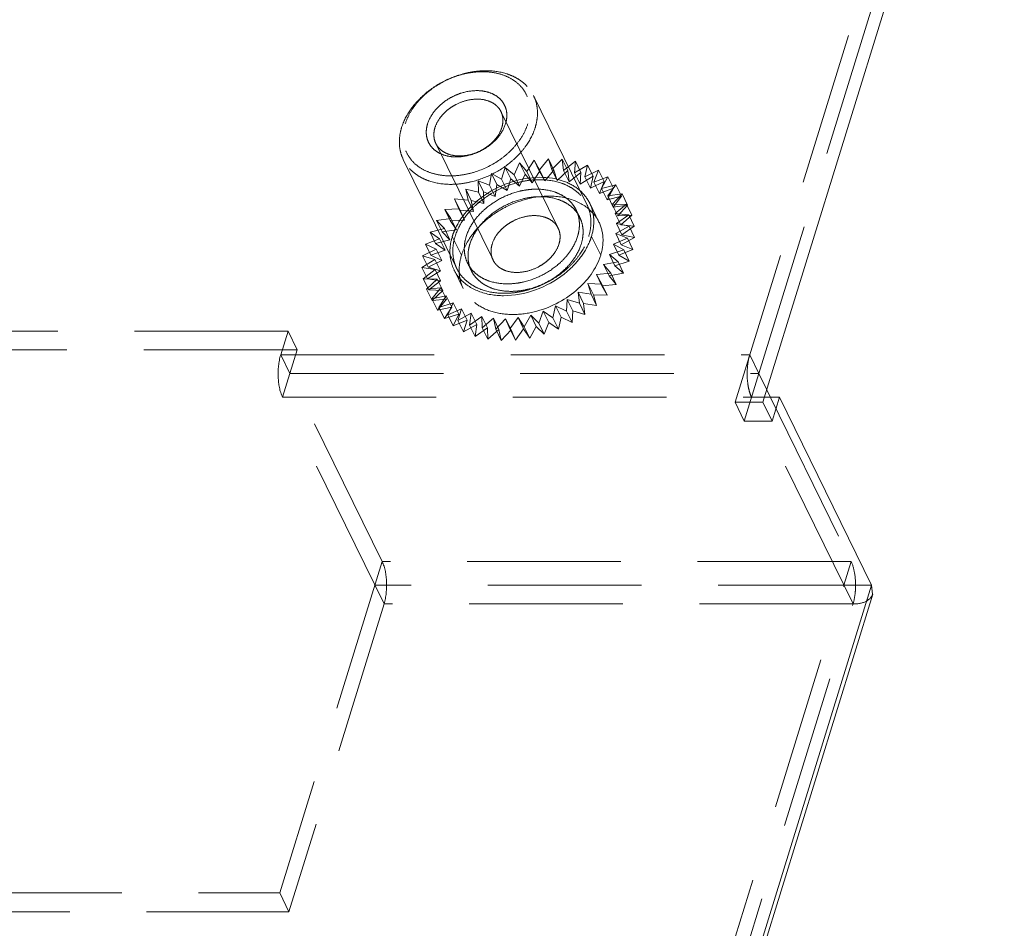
# Model space of a CAD drawing. Header units: millimetres. Extents: x 4065 to 8083, y -652 to 5416.
# Tile 175 of 256: x 6048 to 6081, y 3567 to 3597. Entities that reach past the tile are written whole.
import ezdxf

# ---------------------------------------------------------------- set-up
doc = ezdxf.new("R2010")
doc.units = ezdxf.units.MM
doc.header["$LTSCALE"] = 0.8
doc.linetypes.add('HIDDEN', pattern=[9.525, 6.35, -3.175])
doc.layers.get('0').update_dxf_attribs({"linetype": 'CONTINUOUS', "lineweight": 0})
doc.layers.add('3', color=5, linetype='HIDDEN', lineweight=0)

msp = doc.modelspace()

# ---------------------------------------------------------------- linework, layer by layer
for p, q in [((6072.713, 3584.741), (6080.701, 3610.591)), ((6072.841, 3585.156), (6072.98, 3584.872)), ((6073.26, 3584.903), (6072.713, 3584.903)), ((6073.26, 3584.903), (6073.018, 3584.119)), ((6076.31, 3578.686), (6073.26, 3584.903)), ((6073.018, 3584.119), (6072.713, 3584.741)), ((5939.059, 3134.54), (6076.31, 3578.686)), ((6076.31, 3578.686), (6076.344, 3578.39)), ((5939.173, 3134.505), (6076.345, 3578.391))]:
    msp.add_line(p, q)
at = {"layer": '3'}
for p, q in [((6071.792, 3584.741), (6080.452, 3612.767)), ((6072.581, 3585.686), (6080.569, 3611.536)), ((6066.891, 3591.281), (6065.121, 3594.887)), ((6065.935, 3590.504), (6064.044, 3594.358)), ((6063.781, 3589.447), (6061.889, 3593.301)), ((6062.581, 3589.167), (6060.812, 3592.772)), ((6064.477, 3592.268), (6064.662, 3592.657)), ((6064.845, 3592.284), (6064.662, 3592.657)), ((6064.662, 3592.657), (6064.896, 3592.374)), ((6064.896, 3592.374), (6065.14, 3592.753)), ((6065.14, 3592.753), (6065.314, 3592.434)), ((6065.323, 3592.38), (6065.14, 3592.753)), ((6065.314, 3592.434), (6065.613, 3592.794)), ((6065.613, 3592.794), (6065.723, 3592.446)), ((6065.796, 3592.421), (6065.613, 3592.794)), ((6065.723, 3592.446), (6066.071, 3592.78)), ((6066.071, 3592.78), (6066.115, 3592.41)), ((6066.254, 3592.407), (6066.071, 3592.78)), ((6066.115, 3592.41), (6066.506, 3592.712)), ((6066.506, 3592.712), (6066.483, 3592.327)), ((6066.483, 3592.327), (6066.908, 3592.59)), ((6066.689, 3592.339), (6066.506, 3592.712)), ((6066.908, 3592.59), (6066.819, 3592.198)), ((6067.091, 3592.217), (6066.908, 3592.59)), ((6063.67, 3591.924), (6063.726, 3592.313)), ((6063.909, 3591.94), (6063.726, 3592.313)), ((6063.726, 3592.313), (6064.066, 3592.117)), ((6064.066, 3592.117), (6064.188, 3592.51)), ((6064.371, 3592.137), (6064.188, 3592.51)), ((6064.188, 3592.51), (6064.477, 3592.268)), ((6064.477, 3592.268), (6064.66, 3591.895)), ((6064.66, 3591.895), (6064.845, 3592.284)), ((6064.845, 3592.284), (6065.079, 3592.001)), ((6064.896, 3592.374), (6065.079, 3592.001)), ((6065.079, 3592.001), (6065.323, 3592.38)), ((6065.314, 3592.434), (6065.497, 3592.061)), ((6065.323, 3592.38), (6065.497, 3592.061)), ((6065.497, 3592.061), (6065.796, 3592.421)), ((6065.723, 3592.446), (6065.906, 3592.073)), ((6065.796, 3592.421), (6065.906, 3592.073)), ((6065.906, 3592.073), (6066.254, 3592.407)), ((6066.115, 3592.41), (6066.298, 3592.037)), ((6066.254, 3592.407), (6066.298, 3592.037)), ((6066.298, 3592.037), (6066.689, 3592.339)), ((6066.483, 3592.327), (6066.666, 3591.954)), ((6066.689, 3592.339), (6066.666, 3591.954)), ((6066.819, 3592.198), (6067.271, 3592.418)), ((6067.271, 3592.418), (6067.117, 3592.025)), ((6067.454, 3592.045), (6067.271, 3592.418)), ((6063.298, 3591.693), (6063.287, 3592.071)), ((6063.47, 3591.698), (6063.287, 3592.071)), ((6063.287, 3592.071), (6063.67, 3591.924)), ((6063.853, 3591.551), (6063.909, 3591.94)), ((6063.909, 3591.94), (6064.249, 3591.744)), ((6064.066, 3592.117), (6064.249, 3591.744)), ((6064.249, 3591.744), (6064.371, 3592.137)), ((6064.371, 3592.137), (6064.66, 3591.895)), ((6066.666, 3591.954), (6067.091, 3592.217)), ((6066.819, 3592.198), (6067.002, 3591.825)), ((6067.091, 3592.217), (6067.002, 3591.825)), ((6067.002, 3591.825), (6067.454, 3592.045)), ((6067.117, 3592.025), (6067.586, 3592.198)), ((6067.117, 3592.025), (6067.3, 3591.652)), ((6067.454, 3592.045), (6067.3, 3591.652)), ((6067.586, 3592.198), (6067.371, 3591.813)), ((6067.769, 3591.825), (6067.586, 3592.198)), ((6062.955, 3591.429), (6062.878, 3591.788)), ((6062.878, 3591.788), (6063.298, 3591.693)), ((6063.061, 3591.415), (6062.878, 3591.788)), ((6063.298, 3591.693), (6063.481, 3591.32)), ((6063.481, 3591.32), (6063.47, 3591.698)), ((6063.47, 3591.698), (6063.853, 3591.551)), ((6063.67, 3591.924), (6063.853, 3591.551)), ((6067.3, 3591.652), (6067.769, 3591.825)), ((6067.371, 3591.813), (6067.849, 3591.934)), ((6067.371, 3591.813), (6067.554, 3591.44)), ((6067.769, 3591.825), (6067.554, 3591.44)), ((6067.849, 3591.934), (6067.576, 3591.565)), ((6067.576, 3591.565), (6068.053, 3591.633)), ((6068.053, 3591.633), (6067.728, 3591.286)), ((6068.032, 3591.561), (6067.849, 3591.934)), ((6068.236, 3591.26), (6068.053, 3591.633)), ((6062.65, 3591.136), (6062.508, 3591.47)), ((6062.508, 3591.47), (6062.955, 3591.429)), ((6062.691, 3591.097), (6062.508, 3591.47)), ((6062.955, 3591.429), (6063.138, 3591.056)), ((6063.138, 3591.056), (6063.061, 3591.415)), ((6063.061, 3591.415), (6063.481, 3591.32)), ((6066.98, 3591.325), (6067.285, 3590.704)), ((6067.554, 3591.44), (6068.032, 3591.561)), ((6067.576, 3591.565), (6067.759, 3591.192)), ((6067.728, 3591.286), (6068.195, 3591.299)), ((6067.728, 3591.286), (6067.911, 3590.913)), ((6068.032, 3591.561), (6067.759, 3591.192)), ((6068.195, 3591.299), (6067.825, 3590.981)), ((6068.378, 3590.926), (6068.195, 3591.299)), ((6062.183, 3591.122), (6062.65, 3591.136)), ((6062.388, 3590.821), (6062.183, 3591.122)), ((6062.366, 3590.749), (6062.183, 3591.122)), ((6062.65, 3591.136), (6062.833, 3590.763)), ((6062.833, 3590.763), (6062.691, 3591.097)), ((6062.691, 3591.097), (6063.138, 3591.056)), ((6066.653, 3590.857), (6066.531, 3591.105)), ((6067.759, 3591.192), (6068.236, 3591.26)), ((6067.825, 3590.981), (6068.272, 3590.94)), ((6067.825, 3590.981), (6068.008, 3590.608)), ((6068.236, 3591.26), (6067.911, 3590.913)), ((6061.911, 3590.753), (6062.388, 3590.821)), ((6062.094, 3590.38), (6061.911, 3590.753)), ((6062.173, 3590.489), (6061.911, 3590.753)), ((6062.366, 3590.749), (6062.833, 3590.763)), ((6062.571, 3590.448), (6062.366, 3590.749)), ((6062.388, 3590.821), (6062.571, 3590.448)), ((6068.272, 3590.94), (6067.863, 3590.657)), ((6067.863, 3590.657), (6068.283, 3590.562)), ((6067.863, 3590.657), (6068.046, 3590.284)), ((6067.911, 3590.913), (6068.378, 3590.926)), ((6068.378, 3590.926), (6068.008, 3590.608)), ((6068.455, 3590.567), (6068.272, 3590.94)), ((6061.696, 3590.368), (6062.173, 3590.489)), ((6061.879, 3589.995), (6061.696, 3590.368)), ((6062.011, 3590.148), (6061.696, 3590.368)), ((6062.094, 3590.38), (6062.571, 3590.448)), ((6062.356, 3590.117), (6062.094, 3590.38)), ((6062.173, 3590.489), (6062.356, 3590.117)), ((6068.283, 3590.562), (6067.843, 3590.32)), ((6067.843, 3590.32), (6068.026, 3589.947)), ((6067.843, 3590.32), (6068.227, 3590.172)), ((6068.008, 3590.608), (6068.455, 3590.567)), ((6068.455, 3590.567), (6068.046, 3590.284)), ((6068.466, 3590.189), (6068.283, 3590.562)), ((6061.542, 3589.975), (6062.011, 3590.148)), ((6061.879, 3589.995), (6062.356, 3590.117)), ((6062.194, 3589.775), (6061.879, 3589.995)), ((6062.011, 3590.148), (6062.194, 3589.775)), ((6062.738, 3589.602), (6062.433, 3590.224)), ((6067.344, 3589.602), (6067.039, 3590.224)), ((6068.227, 3590.172), (6067.765, 3589.975)), ((6068.466, 3590.189), (6068.026, 3589.947)), ((6068.046, 3590.284), (6068.466, 3590.189)), ((6068.41, 3589.799), (6068.227, 3590.172)), ((6061.453, 3589.583), (6061.905, 3589.803)), ((6061.725, 3589.602), (6061.542, 3589.975)), ((6061.905, 3589.803), (6061.542, 3589.975)), ((6061.725, 3589.602), (6062.194, 3589.775)), ((6061.905, 3589.803), (6062.088, 3589.43)), ((6068.105, 3589.779), (6067.631, 3589.631)), ((6067.765, 3589.975), (6067.948, 3589.602)), ((6067.765, 3589.975), (6068.105, 3589.779)), ((6068.41, 3589.799), (6067.948, 3589.602)), ((6068.026, 3589.947), (6068.41, 3589.799)), ((6068.288, 3589.406), (6068.105, 3589.779)), ((6061.43, 3589.198), (6061.856, 3589.461)), ((6061.636, 3589.21), (6061.453, 3589.583)), ((6061.856, 3589.461), (6061.453, 3589.583)), ((6061.636, 3589.21), (6062.088, 3589.43)), ((6062.088, 3589.43), (6061.725, 3589.602)), ((6061.856, 3589.461), (6062.039, 3589.088)), ((6063.063, 3589.094), (6062.941, 3589.343)), ((6067.92, 3589.389), (6067.442, 3589.294)), ((6067.631, 3589.631), (6067.814, 3589.258)), ((6067.631, 3589.631), (6067.92, 3589.389)), ((6068.288, 3589.406), (6067.814, 3589.258)), ((6068.103, 3589.016), (6067.92, 3589.389)), ((6067.948, 3589.602), (6068.288, 3589.406)), ((6061.865, 3589.13), (6061.43, 3589.198)), ((6061.613, 3588.825), (6061.43, 3589.198)), ((6061.474, 3588.828), (6061.865, 3589.13)), ((6061.613, 3588.825), (6062.039, 3589.088)), ((6062.039, 3589.088), (6061.636, 3589.21)), ((6061.865, 3589.13), (6062.048, 3588.757)), ((6062.492, 3589.123), (6062.797, 3588.501)), ((6067.676, 3589.011), (6067.203, 3588.97)), ((6067.442, 3589.294), (6067.625, 3588.921)), ((6067.442, 3589.294), (6067.676, 3589.011)), ((6068.103, 3589.016), (6067.625, 3588.921)), ((6067.859, 3588.638), (6067.676, 3589.011)), ((6067.814, 3589.258), (6068.103, 3589.016)), ((6061.932, 3588.815), (6061.474, 3588.828)), ((6061.657, 3588.456), (6061.474, 3588.828)), ((6061.584, 3588.481), (6061.932, 3588.815)), ((6062.048, 3588.757), (6061.613, 3588.825)), ((6061.657, 3588.456), (6062.048, 3588.757)), ((6061.932, 3588.815), (6062.116, 3588.442)), ((6067.203, 3588.97), (6067.377, 3588.652)), ((6067.203, 3588.97), (6067.386, 3588.597)), ((6067.625, 3588.921), (6067.859, 3588.638)), ((6062.057, 3588.522), (6061.584, 3588.481)), ((6061.767, 3588.108), (6061.584, 3588.481)), ((6062.116, 3588.442), (6061.657, 3588.456)), ((6061.758, 3588.163), (6062.057, 3588.522)), ((6061.767, 3588.108), (6062.116, 3588.442)), ((6062.057, 3588.522), (6062.24, 3588.149)), ((6066.594, 3588.386), (6066.638, 3588.017)), ((6067.028, 3588.318), (6066.594, 3588.386)), ((6066.594, 3588.386), (6066.777, 3588.013)), ((6067.377, 3588.652), (6066.919, 3588.665)), ((6066.919, 3588.665), (6067.028, 3588.318)), ((6066.919, 3588.665), (6067.102, 3588.292)), ((6067.56, 3588.279), (6067.377, 3588.652)), ((6067.859, 3588.638), (6067.386, 3588.597)), ((6067.386, 3588.597), (6067.56, 3588.279)), ((6062.236, 3588.258), (6061.758, 3588.163)), ((6061.941, 3587.79), (6061.758, 3588.163)), ((6062.24, 3588.149), (6061.767, 3588.108)), ((6061.941, 3587.79), (6062.24, 3588.149)), ((6061.992, 3587.88), (6062.236, 3588.258)), ((6062.466, 3588.027), (6061.992, 3587.88)), ((6062.236, 3588.258), (6062.419, 3587.885)), ((6062.281, 3587.638), (6062.466, 3588.027)), ((6062.466, 3588.027), (6062.649, 3587.654)), ((6066.235, 3588.138), (6066.213, 3587.753)), ((6066.235, 3588.138), (6066.418, 3587.765)), ((6066.638, 3588.017), (6066.235, 3588.138)), ((6067.211, 3587.945), (6067.028, 3588.318)), ((6067.56, 3588.279), (6067.102, 3588.292)), ((6067.102, 3588.292), (6067.211, 3587.945)), ((6062.419, 3587.885), (6061.941, 3587.79)), ((6062.175, 3587.507), (6061.992, 3587.88)), ((6062.175, 3587.507), (6062.419, 3587.885)), ((6062.743, 3587.834), (6062.281, 3587.638)), ((6062.621, 3587.441), (6062.743, 3587.834)), ((6062.743, 3587.834), (6062.926, 3587.461)), ((6065.446, 3587.753), (6065.292, 3587.361)), ((6065.446, 3587.753), (6065.629, 3587.38)), ((6065.761, 3587.533), (6065.446, 3587.753)), ((6065.85, 3587.926), (6065.761, 3587.533)), ((6065.85, 3587.926), (6066.033, 3587.553)), ((6066.213, 3587.753), (6065.85, 3587.926)), ((6066.396, 3587.38), (6066.213, 3587.753)), ((6066.418, 3587.765), (6066.396, 3587.38)), ((6066.821, 3587.644), (6066.418, 3587.765)), ((6066.821, 3587.644), (6066.638, 3588.017)), ((6066.777, 3588.013), (6066.821, 3587.644)), ((6067.211, 3587.945), (6066.777, 3588.013)), ((6062.649, 3587.654), (6062.175, 3587.507)), ((6062.464, 3587.265), (6062.281, 3587.638)), ((6062.464, 3587.265), (6062.649, 3587.654)), ((6062.926, 3587.461), (6062.464, 3587.265)), ((6063.061, 3587.683), (6062.621, 3587.441)), ((6062.804, 3587.068), (6062.621, 3587.441)), ((6062.804, 3587.068), (6062.926, 3587.461)), ((6063.005, 3587.294), (6063.061, 3587.683)), ((6063.413, 3587.577), (6063.005, 3587.294)), ((6063.061, 3587.683), (6063.244, 3587.31)), ((6063.424, 3587.198), (6063.413, 3587.577)), ((6063.413, 3587.577), (6063.596, 3587.204)), ((6063.794, 3587.517), (6063.424, 3587.198)), ((6063.871, 3587.157), (6063.794, 3587.517)), ((6063.794, 3587.517), (6063.977, 3587.144)), ((6064.196, 3587.505), (6063.871, 3587.157)), ((6064.338, 3587.171), (6064.196, 3587.505)), ((6064.196, 3587.505), (6064.379, 3587.132)), ((6064.61, 3587.541), (6064.338, 3587.171)), ((6064.815, 3587.239), (6064.61, 3587.541)), ((6064.61, 3587.541), (6064.793, 3587.168)), ((6065.03, 3587.624), (6064.815, 3587.239)), ((6065.03, 3587.624), (6065.213, 3587.251)), ((6065.292, 3587.361), (6065.03, 3587.624)), ((6065.629, 3587.38), (6065.475, 3586.988)), ((6065.944, 3587.16), (6065.629, 3587.38)), ((6065.944, 3587.16), (6065.761, 3587.533)), ((6066.033, 3587.553), (6065.944, 3587.16)), ((6066.396, 3587.38), (6066.033, 3587.553)), ((6056.998, 3587.091), (6036.92, 3587.091)), ((6056.756, 3586.307), (6056.998, 3587.091)), ((6057.303, 3586.469), (6056.998, 3587.091)), ((6063.244, 3587.31), (6062.804, 3587.068)), ((6063.188, 3586.921), (6063.005, 3587.294)), ((6063.188, 3586.921), (6063.244, 3587.31)), ((6063.596, 3587.204), (6063.188, 3586.921)), ((6063.607, 3586.825), (6063.424, 3587.198)), ((6063.607, 3586.825), (6063.596, 3587.204)), ((6063.977, 3587.144), (6063.607, 3586.825)), ((6064.054, 3586.784), (6063.871, 3587.157)), ((6064.054, 3586.784), (6063.977, 3587.144)), ((6064.379, 3587.132), (6064.054, 3586.784)), ((6064.521, 3586.798), (6064.338, 3587.171)), ((6064.521, 3586.798), (6064.379, 3587.132)), ((6064.793, 3587.168), (6064.521, 3586.798)), ((6064.998, 3586.866), (6064.793, 3587.168)), ((6064.998, 3586.866), (6064.815, 3587.239)), ((6065.213, 3587.251), (6064.998, 3586.866)), ((6065.475, 3586.988), (6065.213, 3587.251)), ((6065.475, 3586.988), (6065.292, 3587.361)), ((6057.303, 3586.469), (6036.728, 3586.469)), ((6057.061, 3585.686), (6057.303, 3586.469)), ((6056.756, 3586.307), (6072.276, 3586.307)), ((6057.061, 3585.686), (6056.756, 3586.307)), ((6072.276, 3586.307), (6072.581, 3585.686)), ((6057.061, 3585.686), (6056.819, 3584.903)), ((6057.061, 3585.686), (6072.581, 3585.686)), ((6060.111, 3579.47), (6057.061, 3585.686)), ((6072.097, 3584.119), (6072.581, 3585.686)), ((6072.581, 3585.686), (6072.841, 3585.156)), ((6056.819, 3584.903), (6072.713, 3584.903)), ((6060.174, 3578.065), (6056.819, 3584.903)), ((6075.694, 3578.065), (6072.339, 3584.903)), ((6072.98, 3584.872), (6075.631, 3579.47)), ((6072.713, 3584.741), (6071.792, 3584.741)), ((6072.097, 3584.119), (6071.792, 3584.741)), ((6073.018, 3584.119), (6072.097, 3584.119)), ((6060.111, 3579.47), (6056.722, 3568.503)), ((6075.631, 3579.47), (6060.111, 3579.47)), ((6075.631, 3579.47), (6075.389, 3578.686)), ((5938.138, 3134.54), (6075.389, 3578.686)), ((6076.31, 3578.686), (6059.869, 3578.686)), ((5938.443, 3133.918), (6075.694, 3578.065)), ((6060.174, 3578.065), (6057.027, 3567.882)), ((6075.694, 3578.065), (6060.174, 3578.065)), ((6031.176, 3568.503), (6056.722, 3568.503)), ((6057.027, 3567.882), (6056.722, 3568.503)), ((5991.356, 3567.882), (6057.027, 3567.882))]:
    msp.add_line(p, q, dxfattribs=at)
for centre, radius, start, end in [((6065.789, 3590.743), 1.326, 10.9238, 26.0758), ((6066.096, 3590.118), 1.326, 26.2238, 40.9543), ((6063.759, 3589.719), 1.403, 183.9748, 190.0083), ((6063.681, 3589.709), 1.326, 206.2238, 220.9543), ((6063.988, 3589.084), 1.326, 190.9238, 206.0758)]:
    msp.add_arc(centre, radius, start, end, dxfattribs=at)
for points, knots in [([(6060.756, 3593.829), (6060.821, 3594.039), (6060.978, 3594.344), (6061.267, 3594.701), (6061.623, 3595.041), (6062.15, 3595.389), (6062.742, 3595.61), (6063.23, 3595.698), (6063.693, 3595.723), (6064.139, 3595.658), (6064.53, 3595.493), (6064.778, 3595.33), (6064.98, 3595.128), (6065.081, 3594.969), (6065.121, 3594.887)], [0, 0, 0, 0, 0.120788, 0.185741, 0.25306, 0.39182, 0.530989, 0.598791, 0.664373, 0.78666, 0.843391, 0.89737, 0.949254, 1, 1, 1, 1]), ([(6060.879, 3593.954), (6060.915, 3594.07), (6061.016, 3594.302), (6061.233, 3594.625), (6061.513, 3594.922), (6061.958, 3595.27), (6062.478, 3595.521), (6063.026, 3595.654), (6063.431, 3595.688), (6063.818, 3595.657), (6064.171, 3595.56), (6064.477, 3595.401), (6064.724, 3595.184), (6064.9, 3594.917), (6064.996, 3594.612), (6065.01, 3594.283), (6064.966, 3594.063), (6064.932, 3593.954)], [0, 0, 0, 0, 0.061123, 0.126105, 0.194442, 0.265214, 0.408847, 0.479458, 0.547544, 0.612218, 0.67301, 0.730008, 0.783953, 0.836213, 0.88855, 0.942703, 1, 1, 1, 1]), ([(6061.616, 3593.954), (6061.663, 3594.106), (6061.789, 3594.326), (6062.02, 3594.57), (6062.231, 3594.736), (6062.468, 3594.871), (6062.801, 3595.004), (6063.151, 3595.065), (6063.486, 3595.038), (6063.711, 3594.976), (6063.905, 3594.875), (6064.063, 3594.737), (6064.175, 3594.567), (6064.236, 3594.373), (6064.245, 3594.163), (6064.217, 3594.023), (6064.195, 3593.954)], [0, 0, 0, 0, 0.125635, 0.194014, 0.264828, 0.336895, 0.408907, 0.54728, 0.611992, 0.672819, 0.729851, 0.783827, 0.836117, 0.888486, 0.942672, 1, 1, 1, 1]), ([(6065.121, 3594.887), (6065.159, 3594.809), (6065.22, 3594.644), (6065.259, 3594.38), (6065.247, 3594.104), (6065.205, 3593.921), (6065.177, 3593.829)], [0, 0, 0, 0, 0.239089, 0.482921, 0.735586, 1, 1, 1, 1]), ([(6061.861, 3593.829), (6061.894, 3593.934), (6061.973, 3594.087), (6062.117, 3594.265), (6062.249, 3594.392), (6062.399, 3594.504), (6062.617, 3594.631), (6062.91, 3594.741), (6063.268, 3594.785), (6063.553, 3594.744), (6063.749, 3594.661), (6063.872, 3594.58), (6063.973, 3594.479), (6064.024, 3594.399), (6064.044, 3594.358)], [0, 0, 0, 0, 0.120791, 0.185745, 0.253066, 0.322097, 0.392066, 0.531239, 0.66436, 0.786652, 0.843385, 0.897366, 0.949252, 1, 1, 1, 1]), ([(6064.044, 3594.358), (6064.063, 3594.319), (6064.093, 3594.237), (6064.113, 3594.105), (6064.107, 3593.967), (6064.086, 3593.875), (6064.072, 3593.829)], [0, 0, 0, 0, 0.239098, 0.482922, 0.735594, 1, 1, 1, 1]), ([(6064.932, 3593.954), (6064.896, 3593.837), (6064.796, 3593.605), (6064.578, 3593.282), (6064.298, 3592.985), (6063.853, 3592.637), (6063.334, 3592.386), (6062.786, 3592.254), (6062.38, 3592.219), (6061.994, 3592.251), (6061.641, 3592.347), (6061.335, 3592.506), (6061.088, 3592.723), (6060.912, 3592.99), (6060.815, 3593.296), (6060.802, 3593.625), (6060.846, 3593.845), (6060.879, 3593.954)], [0, 0, 0, 0, 0.061123, 0.126105, 0.194442, 0.265214, 0.408847, 0.479458, 0.547544, 0.612218, 0.67301, 0.730008, 0.783953, 0.836213, 0.88855, 0.942703, 1, 1, 1, 1]), ([(6064.195, 3593.954), (6064.148, 3593.802), (6064.023, 3593.582), (6063.792, 3593.338), (6063.58, 3593.172), (6063.343, 3593.036), (6063.01, 3592.903), (6062.66, 3592.843), (6062.325, 3592.87), (6062.101, 3592.931), (6061.906, 3593.033), (6061.749, 3593.171), (6061.637, 3593.341), (6061.575, 3593.535), (6061.567, 3593.744), (6061.595, 3593.884), (6061.616, 3593.954)], [0, 0, 0, 0, 0.125635, 0.194014, 0.264828, 0.336895, 0.408907, 0.54728, 0.611992, 0.672819, 0.729851, 0.783827, 0.836117, 0.888486, 0.942672, 1, 1, 1, 1]), ([(6060.812, 3592.772), (6060.774, 3592.85), (6060.714, 3593.015), (6060.674, 3593.279), (6060.687, 3593.555), (6060.728, 3593.738), (6060.756, 3593.829)], [0, 0, 0, 0, 0.239089, 0.482921, 0.735581, 1, 1, 1, 1]), ([(6065.177, 3593.829), (6065.113, 3593.62), (6064.955, 3593.315), (6064.667, 3592.958), (6064.311, 3592.617), (6063.783, 3592.27), (6063.191, 3592.049), (6062.704, 3591.961), (6062.241, 3591.936), (6061.794, 3592.001), (6061.403, 3592.166), (6061.156, 3592.329), (6060.954, 3592.531), (6060.853, 3592.69), (6060.812, 3592.772)], [0, 0, 0, 0, 0.120788, 0.185741, 0.253059, 0.39182, 0.530989, 0.598791, 0.664373, 0.786659, 0.84339, 0.89737, 0.949254, 1, 1, 1, 1]), ([(6061.889, 3593.301), (6061.87, 3593.34), (6061.84, 3593.422), (6061.821, 3593.554), (6061.827, 3593.692), (6061.847, 3593.784), (6061.861, 3593.829)], [0, 0, 0, 0, 0.239095, 0.482924, 0.735611, 1, 1, 1, 1]), ([(6064.072, 3593.829), (6064.04, 3593.725), (6063.961, 3593.572), (6063.817, 3593.394), (6063.685, 3593.267), (6063.535, 3593.155), (6063.316, 3593.028), (6063.023, 3592.918), (6062.665, 3592.874), (6062.38, 3592.915), (6062.185, 3592.998), (6062.061, 3593.079), (6061.96, 3593.18), (6061.91, 3593.259), (6061.889, 3593.301)], [0, 0, 0, 0, 0.12079, 0.185745, 0.253066, 0.322097, 0.392066, 0.531239, 0.66436, 0.786652, 0.843385, 0.897366, 0.949252, 1, 1, 1, 1]), ([(6062.525, 3590.224), (6062.59, 3590.433), (6062.748, 3590.738), (6063.036, 3591.096), (6063.392, 3591.436), (6063.919, 3591.784), (6064.512, 3592.005), (6064.999, 3592.093), (6065.462, 3592.118), (6065.909, 3592.052), (6066.3, 3591.888), (6066.547, 3591.724), (6066.749, 3591.522), (6066.85, 3591.364), (6066.891, 3591.281)], [0, 0, 0, 0, 0.120791, 0.185744, 0.253062, 0.391822, 0.530991, 0.598792, 0.664374, 0.78666, 0.843391, 0.89737, 0.949254, 1, 1, 1, 1]), ([(6062.84, 3590.974), (6063.234, 3591.469), (6064.307, 3592.179), (6065.63, 3592.249), (6066.176, 3592.033)], [0, 0, 0, 0, 0.518435, 1, 1, 1, 1]), ([(6066.176, 3592.033), (6066.351, 3591.964), (6066.672, 3591.778), (6066.903, 3591.483), (6066.98, 3591.326)], [0, 0, 0, 0, 0.516682, 1, 1, 1, 1]), ([(6062.894, 3590.224), (6062.948, 3590.398), (6063.079, 3590.653), (6063.319, 3590.95), (6063.616, 3591.234), (6064.055, 3591.524), (6064.549, 3591.708), (6064.955, 3591.781), (6065.341, 3591.802), (6065.713, 3591.748), (6066.039, 3591.61), (6066.245, 3591.474), (6066.414, 3591.306), (6066.498, 3591.174), (6066.531, 3591.105)], [0, 0, 0, 0, 0.12079, 0.185743, 0.253061, 0.39182, 0.530988, 0.59879, 0.664371, 0.786659, 0.84339, 0.89737, 0.949254, 1, 1, 1, 1]), ([(6063.016, 3589.975), (6063.07, 3590.15), (6063.201, 3590.404), (6063.442, 3590.702), (6063.738, 3590.985), (6064.177, 3591.275), (6064.671, 3591.459), (6065.077, 3591.533), (6065.463, 3591.553), (6065.835, 3591.499), (6066.161, 3591.362), (6066.367, 3591.226), (6066.536, 3591.057), (6066.62, 3590.925), (6066.653, 3590.857)], [0, 0, 0, 0, 0.12079, 0.185743, 0.253061, 0.39182, 0.530988, 0.59879, 0.664371, 0.786659, 0.84339, 0.89737, 0.949254, 1, 1, 1, 1]), ([(6063.841, 3590.987), (6063.976, 3591.078), (6064.528, 3591.395), (6065.173, 3591.561), (6065.646, 3591.561)], [0, 0, 0, 0, 0.256167, 1, 1, 1, 1]), ([(6065.646, 3591.561), (6065.929, 3591.561), (6066.468, 3591.48), (6066.934, 3591.176), (6067.097, 3590.987)], [0, 0, 0, 0, 0.531428, 1, 1, 1, 1]), ([(6062.433, 3590.224), (6062.453, 3590.289), (6062.552, 3590.557), (6062.705, 3590.803), (6062.84, 3590.974)], [0, 0, 0, 0, 0.238075, 1, 1, 1, 1]), ([(6063.145, 3590.352), (6063.193, 3590.412), (6063.399, 3590.65), (6063.643, 3590.854), (6063.841, 3590.987)], [0, 0, 0, 0, 0.243529, 1, 1, 1, 1]), ([(6066.531, 3591.105), (6066.563, 3591.041), (6066.614, 3590.903), (6066.646, 3590.683), (6066.636, 3590.453), (6066.602, 3590.3), (6066.578, 3590.224)], [0, 0, 0, 0, 0.239086, 0.482914, 0.735578, 1, 1, 1, 1]), ([(6066.891, 3591.281), (6066.929, 3591.204), (6066.989, 3591.039), (6067.028, 3590.774), (6067.016, 3590.498), (6066.975, 3590.315), (6066.947, 3590.224)], [0, 0, 0, 0, 0.239084, 0.482916, 0.735575, 1, 1, 1, 1]), ([(6065.935, 3590.504), (6065.915, 3590.545), (6065.865, 3590.624), (6065.764, 3590.726), (6065.64, 3590.807), (6065.444, 3590.89), (6065.16, 3590.931), (6064.802, 3590.887), (6064.508, 3590.777), (6064.29, 3590.65), (6064.14, 3590.538), (6064.008, 3590.411), (6063.864, 3590.233), (6063.785, 3590.08), (6063.753, 3589.975)], [0, 0, 0, 0, 0.050747, 0.102632, 0.156613, 0.213344, 0.335632, 0.468751, 0.607925, 0.677895, 0.746927, 0.814248, 0.879201, 1, 1, 1, 1]), ([(6066.653, 3590.857), (6066.685, 3590.792), (6066.736, 3590.654), (6066.768, 3590.434), (6066.758, 3590.204), (6066.724, 3590.051), (6066.7, 3589.975)], [0, 0, 0, 0, 0.239086, 0.482914, 0.735578, 1, 1, 1, 1]), ([(6067.285, 3590.704), (6067.365, 3590.542), (6067.458, 3590.166), (6067.401, 3589.787), (6067.344, 3589.602)], [0, 0, 0, 0, 0.483006, 1, 1, 1, 1]), ([(6065.963, 3589.975), (6065.977, 3590.021), (6065.998, 3590.113), (6066.004, 3590.251), (6065.985, 3590.383), (6065.954, 3590.465), (6065.935, 3590.504)], [0, 0, 0, 0, 0.264394, 0.517098, 0.76091, 1, 1, 1, 1]), ([(6062.359, 3589.621), (6062.356, 3589.67), (6062.352, 3589.874), (6062.388, 3590.077), (6062.433, 3590.224)], [0, 0, 0, 0, 0.242712, 1, 1, 1, 1]), ([(6062.525, 3590.224), (6062.497, 3590.133), (6062.456, 3589.95), (6062.444, 3589.674), (6062.483, 3589.409), (6062.543, 3589.244), (6062.581, 3589.167)], [0, 0, 0, 0, 0.264425, 0.517084, 0.760916, 1, 1, 1, 1]), ([(6062.581, 3589.167), (6062.622, 3589.084), (6062.723, 3588.926), (6062.925, 3588.724), (6063.172, 3588.56), (6063.563, 3588.396), (6064.01, 3588.331), (6064.473, 3588.355), (6064.96, 3588.443), (6065.553, 3588.665), (6066.08, 3589.012), (6066.436, 3589.353), (6066.724, 3589.71), (6066.882, 3590.015), (6066.947, 3590.224)], [0, 0, 0, 0, 0.050746, 0.10263, 0.156609, 0.21334, 0.335626, 0.401208, 0.469009, 0.608178, 0.746938, 0.814256, 0.879209, 1, 1, 1, 1]), ([(6062.894, 3590.224), (6062.87, 3590.148), (6062.836, 3589.995), (6062.826, 3589.765), (6062.858, 3589.545), (6062.909, 3589.408), (6062.941, 3589.343)], [0, 0, 0, 0, 0.264422, 0.517086, 0.760914, 1, 1, 1, 1]), ([(6062.941, 3589.343), (6062.974, 3589.274), (6063.058, 3589.142), (6063.227, 3588.974), (6063.433, 3588.838), (6063.759, 3588.701), (6064.131, 3588.646), (6064.517, 3588.667), (6064.923, 3588.74), (6065.417, 3588.925), (6065.856, 3589.214), (6066.152, 3589.498), (6066.393, 3589.796), (6066.524, 3590.05), (6066.578, 3590.224)], [0, 0, 0, 0, 0.050746, 0.10263, 0.15661, 0.213341, 0.335629, 0.40121, 0.469012, 0.60818, 0.746939, 0.814257, 0.87921, 1, 1, 1, 1]), ([(6067.039, 3590.224), (6067.019, 3590.159), (6066.92, 3589.891), (6066.767, 3589.645), (6066.632, 3589.475)], [0, 0, 0, 0, 0.238075, 1, 1, 1, 1]), ([(6063.016, 3589.975), (6062.992, 3589.899), (6062.958, 3589.747), (6062.948, 3589.517), (6062.98, 3589.296), (6063.031, 3589.159), (6063.063, 3589.094)], [0, 0, 0, 0, 0.264422, 0.517086, 0.760914, 1, 1, 1, 1]), ([(6063.063, 3589.094), (6063.096, 3589.026), (6063.18, 3588.894), (6063.349, 3588.725), (6063.555, 3588.589), (6063.881, 3588.452), (6064.253, 3588.398), (6064.639, 3588.418), (6065.045, 3588.492), (6065.539, 3588.676), (6065.978, 3588.965), (6066.275, 3589.249), (6066.515, 3589.547), (6066.646, 3589.801), (6066.7, 3589.975)], [0, 0, 0, 0, 0.050746, 0.10263, 0.15661, 0.213341, 0.335629, 0.40121, 0.469012, 0.60818, 0.746939, 0.814257, 0.87921, 1, 1, 1, 1]), ([(6063.753, 3589.975), (6063.739, 3589.93), (6063.718, 3589.838), (6063.712, 3589.7), (6063.731, 3589.568), (6063.762, 3589.486), (6063.781, 3589.447)], [0, 0, 0, 0, 0.264394, 0.517098, 0.76091, 1, 1, 1, 1]), ([(6063.781, 3589.447), (6063.801, 3589.406), (6063.851, 3589.326), (6063.952, 3589.225), (6064.076, 3589.144), (6064.272, 3589.061), (6064.556, 3589.02), (6064.914, 3589.064), (6065.208, 3589.174), (6065.426, 3589.301), (6065.576, 3589.413), (6065.708, 3589.54), (6065.852, 3589.718), (6065.931, 3589.871), (6065.963, 3589.975)], [0, 0, 0, 0, 0.050747, 0.102632, 0.156613, 0.213344, 0.335632, 0.468751, 0.607925, 0.677895, 0.746927, 0.814248, 0.879201, 1, 1, 1, 1]), ([(6067.344, 3589.602), (6067.204, 3589.151), (6066.565, 3588.312), (6065.417, 3587.737), (6064.412, 3587.612), (6063.719, 3587.713), (6063.145, 3588.006), (6062.882, 3588.328), (6062.797, 3588.501)], [0, 0, 0, 0, 0.251847, 0.529552, 0.663468, 0.78649, 0.897386, 1, 1, 1, 1]), ([(6066.632, 3589.475), (6066.486, 3589.292), (6065.809, 3588.631), (6064.839, 3588.266), (6064.131, 3588.266)], [0, 0, 0, 0, 0.248305, 1, 1, 1, 1]), ([(6064.131, 3588.266), (6063.848, 3588.266), (6063.309, 3588.347), (6062.843, 3588.651), (6062.68, 3588.839)], [0, 0, 0, 0, 0.531428, 1, 1, 1, 1]), ([(6056.819, 3584.903), (6056.718, 3585.107), (6056.646, 3585.591), (6056.683, 3586.072), (6056.756, 3586.307)], [0, 0, 0, 0, 0.480343, 1, 1, 1, 1]), ([(6072.216, 3586.035), (6072.219, 3586.059), (6072.234, 3586.151), (6072.255, 3586.242), (6072.276, 3586.307)], [0, 0, 0, 0, 0.263238, 1, 1, 1, 1]), ([(6072.256, 3585.133), (6072.238, 3585.202), (6072.182, 3585.499), (6072.183, 3585.807), (6072.216, 3586.035)], [0, 0, 0, 0, 0.236017, 1, 1, 1, 1]), ([(6072.339, 3584.903), (6072.33, 3584.919), (6072.297, 3584.994), (6072.272, 3585.072), (6072.256, 3585.133)], [0, 0, 0, 0, 0.228867, 1, 1, 1, 1]), ([(6060.111, 3579.47), (6060.212, 3579.265), (6060.284, 3578.781), (6060.247, 3578.301), (6060.174, 3578.065)], [0, 0, 0, 0, 0.480332, 1, 1, 1, 1]), ([(6075.631, 3579.47), (6075.695, 3579.34), (6075.771, 3579.028), (6075.784, 3578.711), (6075.774, 3578.54)], [0, 0, 0, 0, 0.456723, 1, 1, 1, 1]), ([(6075.774, 3578.54), (6075.772, 3578.497), (6075.758, 3578.337), (6075.729, 3578.177), (6075.694, 3578.065)], [0, 0, 0, 0, 0.266678, 1, 1, 1, 1]), ([(6076.344, 3578.39), (6076.312, 3578.287), (6076.1, 3578.095), (6075.84, 3578.065), (6075.694, 3578.065)], [0, 0, 0, 0, 0.426577, 1, 1, 1, 1])]:
    msp.add_open_spline(points, degree=3, knots=knots, dxfattribs=at)
for points in [[(6067.091, 3590.994), (6067.108, 3590.907), (6067.116, 3590.817), (6067.117, 3590.728)], [(6067.117, 3590.728), (6067.117, 3590.558), (6067.089, 3590.386), (6067.039, 3590.224)], [(6062.889, 3589.962), (6062.961, 3590.099), (6063.048, 3590.23), (6063.145, 3590.352)], [(6062.738, 3589.602), (6062.777, 3589.726), (6062.828, 3589.847), (6062.889, 3589.962)], [(6062.492, 3589.123), (6062.437, 3589.233), (6062.399, 3589.353), (6062.377, 3589.475)], [(6062.66, 3589.099), (6062.66, 3589.269), (6062.688, 3589.44), (6062.738, 3589.602)], [(6062.686, 3588.832), (6062.669, 3588.92), (6062.661, 3589.01), (6062.66, 3589.099)]]:
    msp.add_open_spline(points, degree=3, dxfattribs=at)

doc.saveas('drawing.dxf')
